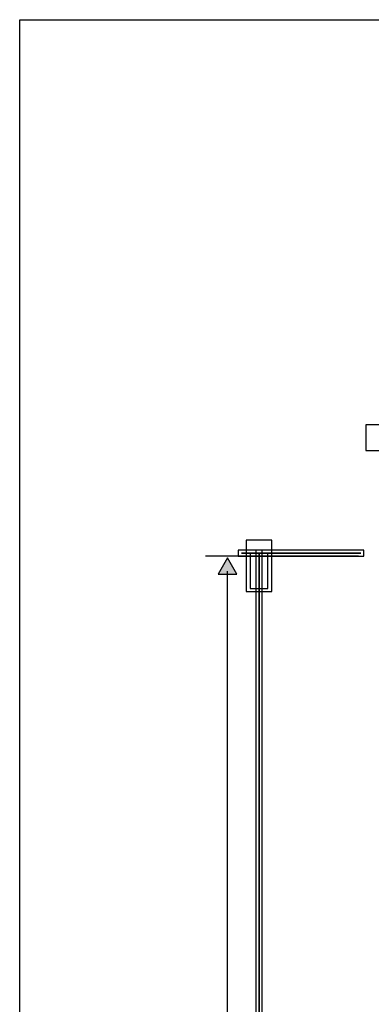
# Model space of a CAD drawing. Extents: x 0 to 566, y 0 to 372.
# Tile 14 of 24: x 0 to 56, y 214 to 372. Entities that reach past the tile are written whole.
import ezdxf

# ---------------------------------------------------------------- set-up
doc = ezdxf.new("R2010")
doc.units = 0
doc.layers.add('CAPA_1', color=7, linetype='CONTINUOUS')

# ---------------------------------------------------------------- blocks, each defined once
blk = doc.blocks.new('BLOCK_6')
at = {"layer": 'CAPA_1'}
blk.add_open_spline([(35.61, 286.28), (35.61, 286.28), (54.8, 286.28), (54.8, 286.28), (54.8, 286.28), (35.61, 286.28), (35.61, 286.28)], degree=3, knots=[0, 0, 0, 0, 1, 1, 1, 2, 2, 2, 2], dxfattribs=at)
blk = doc.blocks.new('BLOCK_5')
at = {"layer": 'CAPA_1'}
blk.add_blockref('BLOCK_6', (0, 0), dxfattribs=at)
blk = doc.blocks.new('BLOCK_8')
at = {"layer": 'CAPA_1'}
blk.add_lwpolyline([(35.11, 285.78), (55.3, 285.78), (55.3, 286.78), (35.11, 286.78), (35.11, 285.78)], dxfattribs=at)
blk = doc.blocks.new('BLOCK_7')
at = {"layer": 'CAPA_1'}
blk.add_blockref('BLOCK_8', (0, 0), dxfattribs=at)
blk = doc.blocks.new('BLOCK_14')
at = {"layer": 'CAPA_1'}
blk.add_open_spline([(38.44, 158.72), (38.44, 158.72), (38.44, 158.72), (38.44, 158.72), (38.44, 158.72), (38.44, 286.28), (38.44, 286.28), (38.44, 286.28), (38.44, 158.72), (38.44, 158.72)], degree=3, knots=[0, 0, 0, 0, 1, 1, 1, 2, 2, 2, 3, 3, 3, 3], dxfattribs=at)
blk = doc.blocks.new('BLOCK_13')
at = {"layer": 'CAPA_1'}
blk.add_blockref('BLOCK_14', (0, 0), dxfattribs=at)
blk = doc.blocks.new('BLOCK_16')
at = {"layer": 'CAPA_1'}
blk.add_lwpolyline([(37.94, 158.22), (38.94, 158.22), (38.94, 286.78), (37.94, 286.78), (37.94, 158.22)], dxfattribs=at)
blk = doc.blocks.new('BLOCK_15')
at = {"layer": 'CAPA_1'}
blk.add_blockref('BLOCK_16', (0, 0), dxfattribs=at)
blk = doc.blocks.new('BLOCK_22')
at = {"layer": 'CAPA_1'}
blk.add_lwpolyline([(37.03, 280.61), (39.86, 280.61), (39.86, 286.28), (37.03, 286.28), (37.03, 280.61)], dxfattribs=at)
blk = doc.blocks.new('BLOCK_21')
at = {"layer": 'CAPA_1'}
blk.add_blockref('BLOCK_22', (0, 0), dxfattribs=at)
blk = doc.blocks.new('BLOCK_24')
at = {"layer": 'CAPA_1'}
blk.add_lwpolyline([(36.39, 280.11), (40.5, 280.11), (40.5, 288.34), (36.39, 288.34), (36.39, 280.11)], dxfattribs=at)
blk = doc.blocks.new('BLOCK_23')
at = {"layer": 'CAPA_1'}
blk.add_blockref('BLOCK_24', (0, 0), dxfattribs=at)
blk = doc.blocks.new('BLOCK_50')
at = {"layer": 'CAPA_1'}
blk.add_lwpolyline([(55.58, 302.76), (63.81, 302.76), (63.81, 306.88), (55.58, 306.88), (55.58, 302.76)], dxfattribs=at)
blk = doc.blocks.new('BLOCK_49')
at = {"layer": 'CAPA_1'}
blk.add_blockref('BLOCK_50', (0, 0), dxfattribs=at)
blk = doc.blocks.new('BLOCK_2')
at = {"layer": 'CAPA_1'}
blk.add_lwpolyline([(0, 372), (566.5, 372), (566.5, 0), (0, 0), (0, 372)], dxfattribs=at)
for name in ['BLOCK_49', 'BLOCK_23', 'BLOCK_7', 'BLOCK_15', 'BLOCK_5', 'BLOCK_21', 'BLOCK_13']:
    blk.add_blockref(name, (0, 0), dxfattribs=at)
blk = doc.blocks.new('BLOCK_2255')
at = {"layer": 'CAPA_1'}
blk.add_lwpolyline([(0, 372), (566.5, 372), (566.5, 0), (0, 0), (0, 372)], dxfattribs=at)
blk = doc.blocks.new('*U2258')
at = {"layer": 'CAPA_1', "color": 250}
blk.add_solid([(33.37, 282.92), (31.88, 282.92), (33.37, 285.51)], dxfattribs=at)
at = {"layer": 'CAPA_1', "color": 250, "extrusion": (0, 0, -1)}
blk.add_solid([(-33.37, 282.92), (-33.37, 285.51), (-34.87, 282.92)], dxfattribs=at)

msp = doc.modelspace()

# ---------------------------------------------------------------- linework, layer by layer
at = {"layer": 'CAPA_1', "color": 250}
for points in [[(29.85, 285.83), (54.4, 285.83)], [(33.38, 33.24), (33.38, 283.36)]]:
    msp.add_lwpolyline(points, dxfattribs=at)
at = {"layer": 'CAPA_1'}
msp.add_lwpolyline([(34.87, 282.92), (33.37, 285.51), (31.88, 282.92), (34.87, 282.92)], dxfattribs=at)

# ---------------------------------------------------------------- block references
for name in ['BLOCK_2', 'BLOCK_2255']:
    msp.add_blockref(name, (0, 0), dxfattribs=at)
at = {"layer": 'CAPA_1', "color": 250}
msp.add_blockref('*U2258', (0, 0), dxfattribs=at)

doc.saveas('drawing.dxf')
